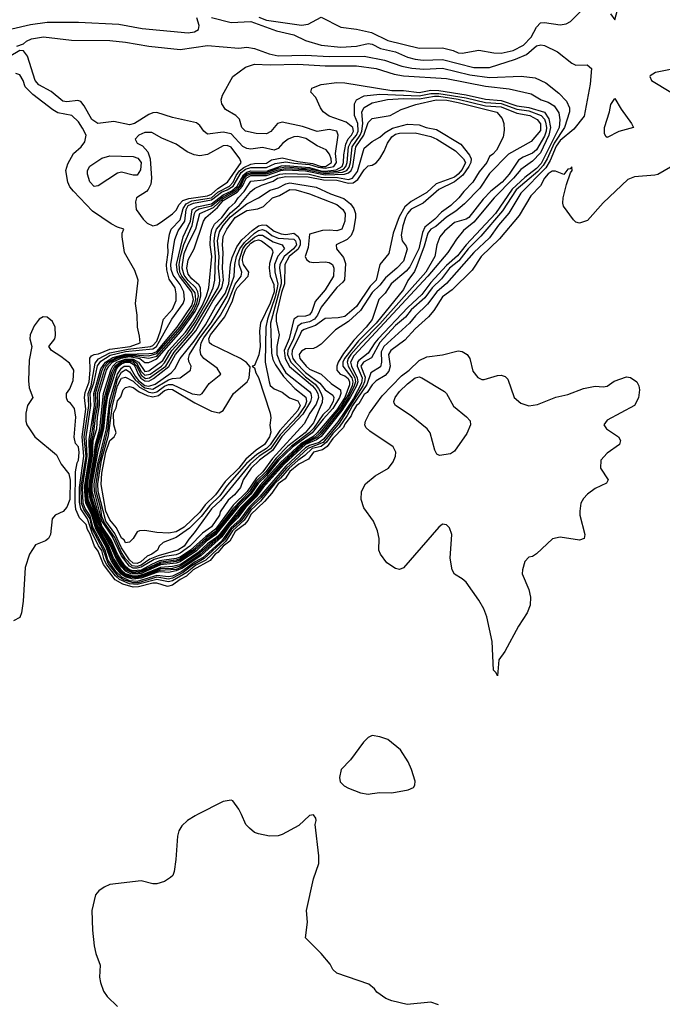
# Model space of a CAD drawing. Header units: inches. Extents: x 2143765 to 2212928, y 878963 to 1017374.
# Tile 189 of 256: x 2190270 to 2193552, y 949031 to 954060. Entities that reach past the tile are written whole.
import ezdxf

# ---------------------------------------------------------------- set-up
doc = ezdxf.new("R2010")
doc.units = ezdxf.units.IN
doc.header["$MEASUREMENT"] = 0
doc.layers.add('C1994', color=7, linetype='Continuous')
doc.layers.add('C1995', color=7, linetype='Continuous')

msp = doc.modelspace()

# ---------------------------------------------------------------- linework, layer by layer
at = {"layer": 'C1994', "color": 5, "elevation": 520}
for points in [[(2191177.6, 950000), (2191165.9, 949994.1), (2191126.8, 949970), (2191098, 949942), (2191083.1, 949916.9), (2191075.5, 949890), (2191068, 949770), (2191059.3, 949710), (2191051.5, 949688.5), (2191040.7, 949679.3), (2191010, 949658), (2190970, 949646.6), (2190950, 949646.6), (2190890, 949660.9), (2190730, 949643.6), (2190700.7, 949630), (2190674, 949610), (2190657.3, 949590), (2190639.1, 949510), (2190642, 949410), (2190650.8, 949330), (2190658.8, 949290), (2190680.7, 949230), (2190677.3, 949170), (2190682.5, 949142.5), (2190698.5, 949098.5), (2190717.3, 949070), (2190770, 949019.1)], [(2192408.9, 949028.9), (2192370, 949041.2), (2192249.5, 949029.5), (2192170, 949049.2), (2192140.9, 949060.9), (2192093.6, 949093.6), (2192082, 949110), (2192053.4, 949133.4), (2191890, 949189.3), (2191870, 949209.2), (2191855.3, 949235.3), (2191809.6, 949289.6), (2191729.2, 949370), (2191739.3, 949450), (2191735.1, 949510), (2191770, 949672), (2191798, 949750), (2191798, 949790), (2191779.3, 949950), (2191784, 949970), (2191782, 949982), (2191770, 949998), (2191750, 949995.3), (2191695.3, 949944.7), (2191610, 949898.4), (2191590, 949892), (2191546, 949890), (2191490, 949901.2), (2191470, 949909.2), (2191444, 949930), (2191425.2, 949950), (2191402.6, 950000)]]:
    msp.add_lwpolyline(points, dxfattribs=at)
at = {"layer": 'C1995', "color": 5}
for p, q in [((2190789.7, 952309.9, 240), (2190790, 952310.1, 240)), ((2190629.2, 951648.3, 260), (2190629.1, 951649, 260))]:
    msp.add_line(p, q, dxfattribs=at)
for points, elevation in [([(2191491.9, 954071.9), (2191530, 954057.3), (2191710, 954031.6), (2191743, 954037), (2191810, 954072.4), (2191910, 954021.1), (2191990, 954011), (2192066.4, 953993.6), (2192150, 953952.8), (2192310, 953914.6), (2192430, 953916.6), (2192483.2, 953903.2), (2192510, 953891.4), (2192530, 953889.1), (2192615.3, 953904.7), (2192691.3, 953891.3), (2192729.4, 953889.4), (2192790, 953902.5), (2192843.1, 953930), (2192883.2, 953970), (2192910, 954021), (2192930, 954043.1), (2192950, 954044.8), (2193030, 954034), (2193061.5, 954038.5), (2193083.5, 954050), (2193146, 954114)], 480), ([(2193288.4, 954090), (2193310, 954058.8), (2193323.5, 954110)], 480), ([(2190057.6, 954090), (2190090, 954034.7), (2190117.6, 954010), (2190146.2, 954006.2), (2190230, 954012.5), (2190324.6, 954035.4), (2190410, 954046.8), (2190570, 954048), (2190777.2, 954037.2), (2190894.7, 954014.7), (2191130, 953992.3), (2191162.6, 953997.4), (2191183.1, 954010), (2191187.2, 954030), (2191175.1, 954070)], 460), ([(2191248.9, 954071.1), (2191350, 954046.3), (2191450, 954050.6), (2191582.5, 954002.5), (2191670, 953982), (2191730, 953953), (2191809.4, 953929.4), (2191910, 953919.3), (2191990, 953925), (2192050, 953937.5), (2192070, 953935.1), (2192112.9, 953912.9), (2192190, 953895.2), (2192250, 953869.2), (2192290, 953857.7), (2192330, 953852.4), (2192430, 953856.3), (2192590, 953816), (2192670, 953816.1), (2192802.6, 953857.4), (2192857.9, 953882.1), (2192910, 953926.4), (2192931.9, 953931.9), (2192950, 953928), (2193016.5, 953896.5), (2193090, 953837.8), (2193110, 953828.1), (2193168.8, 953828.8), (2193190, 953810.7), (2193183.9, 953730), (2193152.5, 953567.5), (2193099.5, 953500.5), (2193030, 953442.3), (2193010, 953414.6), (2192979.5, 953340.5), (2192956.9, 953303.1), (2192830, 953174.6), (2192768.3, 953071.7), (2192716.3, 953010), (2192670, 952945.2), (2192590.3, 952870), (2192450, 952712.3), (2192400.6, 952670), (2192353.6, 952606.4), (2192292.3, 952547.7), (2192261.6, 952510), (2192130, 952390.9), (2192116.9, 952363.1), (2192117.9, 952310), (2192112.8, 952287.2), (2192064.2, 952255.8), (2192042.7, 952197.3), (2191970, 952088.6), (2191942.1, 952037.9), (2191900.9, 951979.1), (2191870, 951947), (2191837.8, 951902.2), (2191810, 951880.7), (2191764.6, 951870), (2191726.7, 951833.3), (2191690, 951808.8), (2191646.5, 951770), (2191602.4, 951717.6), (2191572, 951690), (2191499.6, 951600.4), (2191450, 951555), (2191417, 951503), (2191356.9, 951450), (2191323.1, 951396.9), (2191282.8, 951357.2), (2191220, 951300), (2191170, 951273.6), (2191123.4, 951236.6), (2191050, 951193.4), (2191030, 951188.3), (2190970, 951200.9), (2190870, 951174.5), (2190830, 951178.3), (2190780.3, 951200.3), (2190758.6, 951218.6), (2190715.5, 951275.5), (2190701.8, 951301.8), (2190690, 951348.5), (2190672.5, 951372.5), (2190639.7, 951439.7), (2190616.5, 951510), (2190582, 951562), (2190575.1, 951595.1), (2190575.3, 951670), (2190597.3, 951830), (2190589.4, 951930), (2190607.2, 952070), (2190601, 952130), (2190604.6, 952155.4), (2190625.4, 952210), (2190630.6, 952270.6), (2190628.4, 952331.6), (2190636.5, 952343.5), (2190649.9, 952350), (2190673.3, 952353.3), (2190730, 952377.6), (2190834.4, 952390), (2190884.6, 952410), (2190882.7, 952442.7), (2190871, 952490), (2190869.8, 952550), (2190862, 952610), (2190875, 952730), (2190858.5, 952778.5), (2190804.7, 952870), (2190794, 952950), (2190794, 952970), (2190802, 952990), (2190770, 952999.7), (2190737.3, 953017.3), (2190642.6, 953082.6), (2190544, 953184), (2190526.7, 953206.7), (2190516, 953230), (2190506.2, 953290), (2190515.8, 953324.2), (2190544.3, 953375.7), (2190584.5, 953410), (2190603.3, 953436.7), (2190609.6, 953470), (2190590, 953505.1), (2190570, 953537.7), (2190536.4, 953570), (2190464.4, 953584.4), (2190438.6, 953598.6), (2190337.4, 953677.4), (2190297.5, 953717.5), (2190287.7, 953750), (2190270, 953778.9), (2190250, 953785.3)], 460), ([(2190256.2, 953923.8), (2190290, 953936.9), (2190304.8, 953950), (2190330, 953962.7), (2190391.9, 953971.9), (2190535.3, 953955.3), (2190730, 953953.7), (2190810, 953945.1), (2190930, 953924.4), (2191090, 953907.9), (2191230, 953928.6), (2191390, 953914.7), (2191430, 953919.4), (2191470, 953912.1), (2191544.9, 953884.9), (2191590, 953876), (2191730, 953878.5), (2191851.5, 953871.5), (2192030, 953872.7), (2192133.9, 953853.9), (2192221.7, 953821.7), (2192272.1, 953812.1), (2192333.5, 953806.5), (2192430, 953812.4), (2192570, 953778.3), (2192670, 953763.8), (2192831.5, 953771.5), (2192902.3, 953762.3), (2192957.1, 953737.1), (2193024.3, 953684.3), (2193063.5, 953643.5), (2193078.2, 953610), (2193078.5, 953590), (2193051.9, 953510), (2192999.3, 953430), (2192964.7, 953350), (2192944.4, 953315.6), (2192916.1, 953283.9), (2192806.5, 953190), (2192736.8, 953083.2), (2192626, 952954), (2192561, 952890), (2192512.6, 952827.4), (2192465.6, 952790), (2192424.3, 952735.7), (2192376.2, 952690), (2192340, 952640), (2192270, 952577.1), (2192239.8, 952540.2), (2192190, 952498.7), (2192110, 952411.7), (2192067.7, 952332.3), (2192025.7, 952310), (2192012.8, 952290), (2192034.5, 952234.5), (2192031.7, 952210), (2192022.5, 952190), (2191901, 951999), (2191819.2, 951900.8), (2191741.3, 951870), (2191632.6, 951770), (2191502, 951618), (2191450, 951568.9), (2191400.4, 951499.6), (2191350, 951455.8), (2191316.5, 951403.5), (2191212.6, 951307.4), (2191150, 951270.7), (2191104.5, 951235.5), (2191050, 951206.7), (2191030, 951201.6), (2190970, 951212.6), (2190875.7, 951184.3), (2190850, 951183.2), (2190799.4, 951199.4), (2190775.1, 951215.1), (2190722.1, 951282.1), (2190698.2, 951350), (2190640.2, 951460.2), (2190629.8, 951510), (2190597.6, 951557.6), (2190586, 951590), (2190584.1, 951675.9), (2190608.9, 951830), (2190600, 951930), (2190622.3, 952090), (2190618.9, 952150), (2190635, 952190), (2190655, 952305), (2190673, 952327), (2190730, 952358.6), (2190823.2, 952376.8), (2190937.8, 952390), (2190950, 952395), (2190970, 952418.1), (2190989.4, 952470), (2191004.7, 952530), (2191050, 952581.3), (2191070, 952626), (2191070, 952659.3), (2191063.9, 952690), (2191034.1, 952734.1), (2191022.1, 952782.1), (2191019.2, 952810), (2191027.5, 952870), (2191026.8, 952910), (2191035.5, 952964.5), (2191044.1, 952990), (2191090, 953037.1), (2191104.3, 953095.7), (2191120.1, 953119.9), (2191150, 953134.1), (2191250, 953150.6), (2191281.4, 953178.6), (2191342.4, 953210), (2191360.4, 953230), (2191375.9, 953264.1), (2191392.8, 953287.2), (2191415.5, 953304.5), (2191450, 953321.4), (2191470, 953325.7), (2191530, 953326.2), (2191555.8, 953344.2), (2191610, 953354.1), (2191690, 953335.9), (2191765.8, 953325.8), (2191810, 953310.5), (2191831.1, 953310), (2191862.8, 953330), (2191861.3, 953350), (2191852.9, 953372.9), (2191835.2, 953395.2), (2191790, 953415.2), (2191732.2, 953452.2), (2191690, 953462.5), (2191670, 953461.6), (2191640.5, 953450), (2191614.8, 953430), (2191590, 953401.4), (2191570, 953394.2), (2191510, 953407.3), (2191450, 953399), (2191430, 953401.2), (2191410, 953411.7), (2191350, 953477.6), (2191310, 953484.6), (2191230, 953475.6), (2191211.2, 953490), (2191190, 953519.7), (2191173, 953533), (2191050, 953560.7), (2190970, 953586.1), (2190950, 953584.1), (2190930, 953575.6), (2190856, 953530), (2190830, 953522), (2190750, 953540.3), (2190669, 953529), (2190639.3, 953550), (2190599.8, 953619.8), (2190581.9, 953641.9), (2190567, 953647), (2190510, 953639.8), (2190490, 953643.4), (2190430, 953693.7), (2190366.9, 953726.9), (2190349.2, 953750), (2190310, 953872.7), (2190290, 953900.4), (2190270, 953901.7), (2190216.9, 953870)], 440), ([(2193594.2, 953805.8), (2193518, 953790), (2193490, 953772.7), (2193487.7, 953770), (2193496.3, 953750), (2193595.5, 953690)], 480), ([(2191321, 951469.2), (2191290, 951430.2), (2191270, 951411.9), (2191230, 951383.5), (2191181.6, 951338.4), (2191090, 951275.9), (2191050, 951266.2), (2190990, 951262), (2190910, 951229.4), (2190870, 951217.3), (2190850, 951217.5), (2190810.5, 951230), (2190787.8, 951250), (2190748.9, 951308.9), (2190725.8, 951370), (2190668.8, 951468.8), (2190651.5, 951531.5), (2190620.3, 951610), (2190617, 951690), (2190641.2, 951830), (2190645.8, 951910), (2190663.2, 951970), (2190666.9, 952030), (2190677.7, 952090), (2190677, 952150), (2190713.9, 952270), (2190724.5, 952290), (2190744, 952310), (2190788.6, 952331.4), (2190830, 952338.9), (2190883.5, 952330), (2190910, 952308.6), (2190930, 952308.5), (2190970, 952328.4), (2191093.2, 952466.8), (2191165.5, 952570), (2191184.9, 952610), (2191195.6, 952650), (2191193.2, 952690), (2191185.8, 952705.8), (2191150, 952736.2), (2191130, 952760.6), (2191123.9, 952790), (2191130, 952832.5), (2191161.7, 952890), (2191209.1, 953030.9), (2191220.6, 953050), (2191280, 953100), (2191310, 953136.1), (2191381.4, 953178.6), (2191407.4, 953210), (2191426.3, 953250), (2191450, 953263.5), (2191530, 953264.5), (2191603.7, 953290), (2191630, 953293.1), (2191730, 953287.7), (2191830, 953268.2), (2191928.8, 953271.2), (2191950, 953276.8), (2191962.4, 953290), (2191970.8, 953310), (2191987.1, 953410), (2192027.3, 953470), (2192050, 953534.2), (2192070, 953555.6), (2192162.9, 953570), (2192219, 953601), (2192293.5, 953626.5), (2192398, 953650), (2192451.9, 953648.1), (2192510, 953637.6), (2192707.6, 953587.6), (2192734.5, 953554.5), (2192742.2, 953530), (2192744.8, 953495.2), (2192740.1, 953459.9), (2192706, 953394), (2192687.1, 953372.9), (2192670, 953361.5), (2192655.5, 953330), (2192617.2, 953282.8), (2192584.9, 953230), (2192537.7, 953182.3), (2192512.8, 953150), (2192472.9, 953110), (2192423.7, 953076.3), (2192390, 953040.7), (2192339.9, 953000.1), (2192327.2, 952972.8), (2192309, 952890), (2192262.8, 952797.2), (2192244.5, 952775.5), (2192168.1, 952710), (2192137.2, 952662.8), (2192103.7, 952630), (2192070, 952528.6), (2192039.8, 952490), (2191976.4, 952423.6), (2191924.5, 952355.5), (2191896.8, 952310), (2191889.7, 952290), (2191889.4, 952269.4), (2191906.1, 952250), (2191930, 952240.5), (2191947.1, 952227.1), (2191954.7, 952210), (2191954.5, 952194.5), (2191931, 952130), (2191890, 952066.7), (2191790, 951949), (2191766.6, 951930), (2191705.8, 951894.2), (2191602, 951798), (2191498.2, 951681.8), (2191461.2, 951630), (2191401.1, 951570), (2191333.7, 951485.2)], 320), ([(2191805.7, 953285.8), (2191830, 953280.5), (2191894, 953286), (2191923.4, 953296.6), (2191936.1, 953310), (2191942.3, 953330), (2191950, 953410.9), (2191962.9, 953437.1), (2191990.5, 953470), (2191998.2, 953490), (2191996.8, 953530), (2191980.1, 953570), (2191980.4, 953630), (2191991.1, 953650), (2192029.1, 953670.9), (2192110, 953680), (2192310, 953671.7), (2192370, 953683.2), (2192410, 953683.6), (2192550, 953660.6), (2192650, 953636.6), (2192730, 953632), (2192810, 953602.2), (2192870, 953593.7), (2192934.3, 953570), (2192950, 953552), (2192955.9, 953535.9), (2192961.2, 953510), (2192959.3, 953490), (2192950, 953464.8), (2192910, 953394.5), (2192890, 953378.1), (2192841.9, 953358.1), (2192817.7, 953342.3), (2192770.1, 953270), (2192734, 953230), (2192676.5, 953183.5), (2192637.3, 953142.7), (2192564, 953050), (2192550, 953041.4), (2192490, 953023.2), (2192439.7, 952980.3), (2192415.4, 952950), (2192401.3, 952910), (2192390.5, 952850), (2192343.8, 952770), (2192110, 952506.5), (2192013.9, 952410), (2191961.1, 952350), (2191948.1, 952330), (2191942.3, 952310), (2191947.7, 952290), (2191981.4, 952230), (2191984.6, 952210), (2191979, 952190), (2191950, 952130), (2191910.7, 952069.3), (2191810, 951945), (2191790, 951925.7), (2191719.7, 951890), (2191612.3, 951790), (2191507.4, 951672.6), (2191473.6, 951626.4), (2191423, 951577), (2191388.2, 951530), (2191331, 951470), (2191297.8, 951422.2), (2191191.2, 951328.8), (2191096, 951264), (2191070, 951252.5), (2190986.4, 951246.4), (2190870, 951207.2)], 360), ([(2190651, 951835.7), (2190656.4, 951890), (2190680.1, 951970), (2190698.1, 952150), (2190735.9, 952270), (2190746, 952290), (2190766.6, 952310), (2190810, 952326.5), (2190850, 952325.8), (2190876.1, 952310), (2190910, 952262.2), (2190930, 952265.6), (2191000.3, 952319.7), (2191032.4, 952370), (2191116.3, 952463.7), (2191157.7, 952522.3), (2191201.2, 952598.8), (2191224.9, 952650), (2191236.3, 952690), (2191251.7, 952850), (2191243.5, 952910), (2191243.8, 952950), (2191252.2, 952987.8), (2191265, 953015), (2191301.7, 953050), (2191340.3, 953099.7), (2191370, 953126.3), (2191385.2, 953150), (2191417.1, 953182.9), (2191450, 953235.8), (2191517.4, 953242.6), (2191598.1, 953270), (2191630, 953274.5), (2191749.2, 953270.8), (2191810, 953254.9), (2191893.6, 953253.6), (2191950, 953243.6), (2191970.1, 953249.9), (2191995.1, 953284.9), (2192030, 953403.3), (2192070, 953438.2), (2192110, 953460.6), (2192136, 953484), (2192173.6, 953506.4), (2192250, 953526), (2192310, 953523.2), (2192345.4, 953510), (2192399.3, 953499.3), (2192523.3, 953423.3), (2192567.7, 953367.7), (2192575.4, 953350), (2192573.7, 953330), (2192564.4, 953310), (2192533.6, 953266.4), (2192490, 953231.3), (2192410, 953191.7), (2192330, 953122.6), (2192270, 953091.7), (2192250, 953069.2), (2192240.1, 953050), (2192226.1, 953006.1), (2192218.5, 952958.5), (2192223.7, 952930), (2192243.2, 952903.2), (2192248.4, 952888.4), (2192230, 952826), (2192196.9, 952790), (2192138.8, 952741.2), (2192110, 952703.6), (2192070, 952666.8), (2192010, 952574.5), (2191950, 952517.5), (2191883.7, 952476.3), (2191810, 952403.2), (2191790, 952389), (2191770, 952380.4), (2191730, 952378.3), (2191710, 952366.6), (2191698.1, 952350), (2191700.7, 952330), (2191732.4, 952290), (2191750, 952275.5), (2191810, 952250.1), (2191861.7, 952201.7), (2191908.8, 952170), (2191910.3, 952150), (2191903, 952130), (2191870, 952073.3), (2191819.7, 952020.3), (2191764.1, 951950), (2191663.5, 951876.5), (2191592.1, 951807.9), (2191530, 951731.6), (2191488.6, 951691.4), (2191450, 951635.7), (2191386.9, 951573.1), (2191270, 951428), (2191224.3, 951395.7), (2191172.4, 951347.6), (2191090, 951291.1), (2191070, 951284.4), (2190990, 951276), (2190890, 951231.7), (2190870, 951227.1), (2190837.3, 951230), (2190810, 951242.9), (2190790, 951264.7), (2190764.5, 951304.5), (2190734.4, 951374.4), (2190677.6, 951470), (2190661.3, 951518.9)], 280), ([(2190629.1, 951649), (2190629.6, 951690), (2190663.1, 951890), (2190687.6, 951970), (2190704.9, 952135.1), (2190741, 952259), (2190755.6, 952290), (2190790, 952315.5), (2190830, 952322.8), (2190850, 952318.6), (2190866.8, 952306.8), (2190890, 952263.8), (2190910, 952243.8), (2190935.8, 952250), (2190993.5, 952290), (2191010, 952306.4), (2191047.8, 952370), (2191125.2, 952454.8), (2191165.9, 952514.1), (2191230, 952625.8), (2191258.4, 952690), (2191266.8, 952730), (2191270.7, 952850), (2191262.5, 952930), (2191268.2, 952970), (2191275.7, 952990), (2191346.1, 953073.9), (2191390.6, 953110), (2191450, 953182.5), (2191470, 953197.8), (2191504.6, 953215.4), (2191564.4, 953235.6), (2191586.8, 953250), (2191630, 953258.6), (2191742.7, 953257.3), (2191821.9, 953241.9), (2191890, 953240.3), (2191950, 953224.5), (2191972.7, 953227.3), (2191996.9, 953243.1), (2192030, 953293.3), (2192050, 953312.6), (2192070, 953317.3), (2192090, 953329), (2192110, 953351.6), (2192131.6, 953388.4), (2192147.8, 953430), (2192170, 953462.1), (2192190, 953474.9), (2192210, 953479.6), (2192290, 953482), (2192370, 953463.2), (2192401, 953450), (2192495.5, 953390), (2192537.1, 953350), (2192546.3, 953330), (2192530, 953295.1), (2192510, 953270), (2192490, 953255.8), (2192397.8, 953222.2), (2192350, 953177.5), (2192269.1, 953130.9), (2192236.4, 953103.6), (2192207.9, 953052.1), (2192177.2, 952970), (2192154.6, 952865.4), (2192110, 952809.6), (2192090.3, 952730), (2192060.7, 952699.3), (2191990, 952594.9), (2191930, 952544.3), (2191896.9, 952536.9), (2191830, 952534.5), (2191781.7, 952498.3), (2191722.8, 952477.2), (2191710, 952469), (2191703.5, 952456.5), (2191662.4, 952370), (2191659.9, 952350), (2191665.8, 952330), (2191679, 952310), (2191730, 952258), (2191802.6, 952202.6), (2191830, 952168.8), (2191870, 952142.2), (2191874.3, 952130), (2191871.2, 952110), (2191850, 952072.9), (2191818.2, 952041.8), (2191770, 951971.8), (2191748.3, 951950), (2191657.6, 951882.4), (2191586.2, 951813.8), (2191530, 951742.1), (2191483.2, 951696.8), (2191450, 951645.6), (2191381.9, 951578.1), (2191270, 951436.9), (2191219.7, 951400.3), (2191165, 951350), (2191090, 951298.8), (2191070, 951292.1), (2190990, 951282.7), (2190910, 951245.7), (2190870, 951232.3), (2190850, 951232.5), (2190810, 951249.2), (2190790, 951274.4), (2190761.5, 951321.5), (2190723.8, 951403.8), (2190682.2, 951470), (2190636.7, 951610), (2190629.2, 951648.3)], 260), ([(2193593.8, 953306.2), (2193530, 953269.7), (2193514.7, 953265.3), (2193410, 953256.4), (2193376.7, 953243.3), (2193250, 953125.1), (2193170, 953034.7), (2193130, 953021.3), (2193110, 953025.6), (2193097.8, 953037.8), (2193047.6, 953107.6), (2193043.5, 953123.5), (2193045.3, 953150), (2193062.2, 953217.8), (2193082.5, 953277.5), (2193091.9, 953290), (2193090, 953308.7), (2193082, 953298), (2193070, 953295.8), (2193050, 953269.3), (2193006.6, 953286.6), (2192990, 953287), (2192970, 953272.5), (2192950.5, 953250), (2192929.5, 953210.5), (2192879.9, 953160.1), (2192821, 953059), (2192720, 952940), (2192627.2, 952850), (2192580.3, 952779.7), (2192479.7, 952680.3), (2192430, 952643.6), (2192385.6, 952574.4), (2192358, 952542), (2192290, 952480.7), (2192236.7, 952423.3), (2192166.4, 952370), (2192154.1, 952350), (2192162.4, 952290), (2192155, 952265), (2192136.7, 952243.3), (2192090, 952214.9), (2192070, 952195.6), (2192044.3, 952155.7), (2192030, 952145.6), (2192002.3, 952097.7), (2191990, 952088.7), (2191970, 952055.8), (2191963.8, 952036.2), (2191930, 951994.5), (2191923.1, 951976.9), (2191870, 951920), (2191840.8, 951879.2), (2191816.3, 951863.7), (2191770, 951850.6), (2191744.7, 951815.3), (2191696.1, 951790), (2191650, 951752.3), (2191625.3, 951714.7), (2191590, 951689.3), (2191558.2, 951641.8), (2191520.7, 951599.3), (2191450, 951533.2), (2191436.3, 951503.7), (2191418.1, 951481.9), (2191370, 951445), (2191343.1, 951396.9), (2191309.6, 951370), (2191282, 951338), (2191267.8, 951330), (2191242.3, 951297.7), (2191156, 951250), (2191121.9, 951218.1), (2191090, 951200.9), (2191050, 951171.1), (2191025.6, 951165.6), (2190970, 951181.4), (2190950, 951181.4), (2190877.5, 951162.5), (2190850, 951160.7), (2190796.5, 951176.5), (2190758.3, 951198.3), (2190697.4, 951277.4), (2190670, 951345.8), (2190651.3, 951371.3), (2190630, 951432.3), (2190616.4, 951456.4), (2190610, 951482.3), (2190574.8, 951514.8), (2190557.5, 951557.5), (2190553.8, 951593.8), (2190554.6, 951750), (2190563.2, 951796.8), (2190570, 951810.4), (2190573.3, 951850), (2190570, 951878.5), (2190555.4, 951895.4), (2190547.6, 951927.6), (2190556.8, 952030), (2190550, 952073.2), (2190530, 952101.2), (2190515.3, 952110), (2190509, 952129), (2190509.6, 952150), (2190526.3, 952173.7), (2190542.8, 952217.2), (2190545.8, 952270), (2190525.1, 952305.1), (2190480.1, 952340.1), (2190431.6, 952370), (2190419.4, 952390), (2190449.1, 952430), (2190453.1, 952446.9), (2190450.4, 952490), (2190438.2, 952518.2), (2190410, 952540.9), (2190390, 952542.1), (2190369, 952531), (2190343.6, 952496.4), (2190323.3, 952450), (2190322.6, 952430), (2190331.6, 952390), (2190318.5, 952321.5), (2190314.7, 952214.7), (2190318.7, 952178.7), (2190337.3, 952130), (2190310.4, 952089.6), (2190300.5, 952050), (2190300.7, 952010), (2190307.3, 951990), (2190348, 951930), (2190458, 951838), (2190482.4, 951790), (2190520.2, 951740.2), (2190527.6, 951707.6), (2190526.8, 951610), (2190510.1, 951570), (2190492.4, 951547.6), (2190451.6, 951528.4), (2190436.5, 951510), (2190428, 951430), (2190417.3, 951410), (2190402, 951398), (2190350, 951377), (2190319.5, 951330), (2190298, 951262), (2190287.6, 951090), (2190278.4, 951030), (2190270, 951006), (2190238, 950990)], 480), ([(2190870, 951207.2), (2190830, 951211.7), (2190803.2, 951223.2), (2190781.8, 951241.8), (2190748.3, 951288.3), (2190715.2, 951370), (2190662.4, 951462.4), (2190642.8, 951530), (2190613.5, 951593.5), (2190606.4, 951670), (2190631.9, 951830), (2190631.5, 951910), (2190643.3, 951970), (2190648.2, 952030), (2190661.2, 952090), (2190657.2, 952150), (2190691.9, 952270), (2190701.3, 952290), (2190719.9, 952310), (2190764.8, 952335.2), (2190810, 952346.5), (2190848.9, 952348.9), (2190930, 952343.4), (2190970, 952354.2), (2191088.5, 952490), (2191150, 952577.9), (2191164.8, 952610), (2191168.8, 952630), (2191165.5, 952665.5), (2191098.9, 952750), (2191088.1, 952770), (2191084.2, 952810), (2191090.5, 952850), (2191108.2, 952911.8), (2191151.3, 953008.8), (2191162.3, 953070), (2191170, 953084.3), (2191186.5, 953093.5), (2191250, 953109.4), (2191306.1, 953153.9), (2191370, 953188.7), (2191390.2, 953210), (2191417.8, 953262.2), (2191430, 953272.6), (2191450, 953279.9), (2191530, 953279.6), (2191590, 953301.2), (2191630, 953307.5), (2191750, 953297.9), (2191805.7, 953285.8)], 360), ([(2190790, 952310.1), (2190830, 952316.8), (2190850, 952311.4), (2190868.1, 952290), (2190890, 952244.6), (2190912.6, 952227.4), (2190932.5, 952230), (2191015.7, 952290), (2191058.5, 952361.5), (2191152.9, 952470), (2191283.3, 952690), (2191290.6, 952710), (2191291.5, 952730), (2191286.1, 952790), (2191289.2, 952850), (2191280.9, 952930), (2191290, 952976.9), (2191310, 953008.5), (2191347.3, 953052.7), (2191430, 953118.7), (2191490, 953149.2), (2191550, 953189.4), (2191590, 953200.9), (2191630, 953222), (2191650, 953225.9), (2191784.6, 953204.6), (2191857.6, 953170), (2191926, 953146), (2191959.2, 953119.2), (2191976.3, 953096.3), (2191985.1, 953070), (2191985.5, 953050), (2191974.2, 952985.8), (2191962.7, 952957.3), (2191942.9, 952937.1), (2191886.5, 952910), (2191887.3, 952890), (2191924.4, 952844.4), (2191934.4, 952814.4), (2191928.4, 952731.6), (2191921.2, 952718.8), (2191890, 952692.8), (2191810, 952590.9), (2191791.1, 952550), (2191775.6, 952530), (2191750, 952516.6), (2191710, 952508.8), (2191690, 952495.1), (2191668.6, 952430), (2191639.4, 952370), (2191638.7, 952350), (2191655, 952310), (2191730, 952236), (2191778.4, 952198.4), (2191796.8, 952176.8), (2191809.8, 952150), (2191816.1, 952130), (2191815.5, 952104.5), (2191770, 952000.7), (2191728.1, 951950), (2191639.1, 951880.9), (2191579.5, 951820.5), (2191526.5, 951750), (2191477.3, 951702.7), (2191443.6, 951650), (2191358.2, 951561.8), (2191270, 951446.2), (2191225.5, 951414.5), (2191154.5, 951350), (2191090, 951306.4), (2191070, 951299.7), (2190990, 951289.5), (2190890, 951242.7), (2190850, 951238.3), (2190830, 951244.2), (2190810, 951258), (2190790, 951285), (2190765.6, 951325.6), (2190735, 951395), (2190686.8, 951470), (2190642.7, 951610), (2190634.3, 951650), (2190634.8, 951690), (2190669.8, 951890), (2190694.2, 951970), (2190702.9, 952070), (2190714.9, 952145.1), (2190747.1, 952252.9), (2190759.4, 952280.6), (2190767.3, 952292.7), (2190789.7, 952309.9)], 240), ([(2190647.2, 951811.9), (2190650.5, 951830.5), (2190651, 951835.7)], 280), ([(2190650.3, 951552), (2190630, 951613.2), (2190624.7, 951650), (2190625.4, 951690), (2190647.2, 951811.9)], 280), ([(2190661.3, 951518.9), (2190650.3, 951552)], 280), ([(2191333.7, 951485.2), (2191321, 951469.2)], 320), ([(2191402.6, 950000), (2191390, 950028), (2191358, 950070), (2191350, 950074), (2191310, 950066), (2191177.6, 950000)], 520)]:
    msp.add_lwpolyline(points, dxfattribs=dict(at, elevation=elevation))
for points, elevation in [([(2191830, 953823.4), (2191990, 953824.4), (2192090, 953810.3), (2192182.2, 953782.2), (2192230, 953772.6), (2192450, 953759.2), (2192650, 953719.6), (2192770, 953707.4), (2192881.7, 953681.7), (2192934.1, 953650), (2192970, 953638.9), (2193000.3, 953620.3), (2193023.8, 953583.8), (2193028.4, 953548.4), (2193024.7, 953510), (2192934.2, 953325.8), (2192910, 953299.9), (2192850, 953254), (2192786, 953194), (2192699.4, 953070), (2192550, 952910), (2192506.3, 952853.7), (2192450, 952804.6), (2192370, 952716.7), (2192323.5, 952656.5), (2192251.9, 952590), (2192100.5, 952430), (2192083.1, 952410), (2192050, 952356.3), (2192001.4, 952318.6), (2191995.1, 952310), (2191993, 952290), (2192019.9, 952230), (2192016.4, 952203.6), (2191974.3, 952125.7), (2191927.2, 952052.8), (2191894.4, 952005.6), (2191822.1, 951917.9), (2191799.4, 951900.6), (2191750, 951885.4), (2191730, 951872.9), (2191630, 951778.7), (2191496.3, 951623.7), (2191441.4, 951570), (2191394.8, 951505.2), (2191350, 951466.4), (2191301.6, 951398.4), (2191206.5, 951313.5), (2191166.1, 951290), (2191098.9, 951241.1), (2191050, 951218), (2191030, 951213.7), (2190970, 951220.7), (2190910, 951201.7), (2190870, 951191), (2190830, 951194.5), (2190791.8, 951211.8), (2190760.9, 951240.9), (2190720.8, 951300.8), (2190706.9, 951350), (2190645.1, 951465.1), (2190630, 951525.6), (2190604, 951564), (2190594.3, 951590), (2190591.3, 951670), (2190615.2, 951830), (2190610.2, 951929.8), (2190634, 952090), (2190630.7, 952150), (2190650.1, 952210), (2190667.7, 952292.3), (2190683.9, 952316.1), (2190732.8, 952347.2), (2190810, 952365.4), (2190950, 952379.5), (2190969.2, 952390), (2191046.5, 952530), (2191105.3, 952610), (2191111, 952630), (2191108.6, 952670), (2191090, 952706.8), (2191054.4, 952754.4), (2191044.2, 952784.2), (2191041.3, 952810), (2191062.5, 952937.5), (2191079.3, 952980.7), (2191114, 953030), (2191119.6, 953090), (2191130.8, 953110), (2191157, 953123), (2191250, 953140.4), (2191301.3, 953178.7), (2191330, 953190), (2191360.6, 953210), (2191400.5, 953279.5), (2191423.8, 953296.2), (2191450, 953305.2), (2191530, 953305.5), (2191574.8, 953325.2), (2191630, 953334.5), (2191670, 953326.2), (2191750, 953319.4), (2191794, 953306), (2191830, 953301.6), (2191874, 953310), (2191887.3, 953330), (2191883.8, 953376.2), (2191896.8, 953470), (2191890, 953490.4), (2191850, 953498.5), (2191790, 953489.1), (2191714.2, 953514.2), (2191610, 953536.1), (2191587.4, 953530), (2191551.9, 953488.1), (2191530, 953477.3), (2191478.1, 953478.1), (2191423.5, 953490), (2191404.9, 953510), (2191392, 953552), (2191374.8, 953570), (2191321.6, 953601.6), (2191302.6, 953630), (2191299.5, 953650), (2191305.5, 953674.5), (2191359, 953770), (2191422.9, 953817.1), (2191470, 953832.5), (2191550, 953829.4), (2191690, 953832.6)], 420), ([(2192310, 953687.4), (2192370, 953699.1), (2192410, 953698.5), (2192550, 953676.7), (2192650, 953653.7), (2192730, 953647.5), (2192810, 953620.3), (2192870, 953611.3), (2192950, 953586.8), (2192972.9, 953552.9), (2192980.8, 953510), (2192972.3, 953470), (2192930, 953380), (2192890, 953336.7), (2192830, 953294.4), (2192792.9, 953250), (2192694.2, 953150), (2192590, 953025.8), (2192536.9, 952983.1), (2192500.8, 952939.2), (2192457, 952870), (2192355.1, 952750), (2191976.5, 952343.5), (2191960.4, 952310), (2191964.2, 952290), (2191994.4, 952230), (2191996.3, 952210), (2191989.5, 952190), (2191958.7, 952130), (2191916, 952064), (2191810, 951931), (2191786.4, 951913.6), (2191729.6, 951890.4), (2191621.4, 951790), (2191514, 951670), (2191477.8, 951622.2), (2191424.2, 951570), (2191384.5, 951515.5), (2191338.1, 951470), (2191301.9, 951418.1), (2191196.1, 951323.9), (2191100.9, 951259.1), (2191070, 951244.2), (2191030, 951236), (2190990, 951238.9), (2190970, 951235.7), (2190890, 951206.7), (2190850, 951202), (2190812.9, 951212.9), (2190787.9, 951227.9), (2190760.9, 951260.9), (2190736.9, 951296.9), (2190710, 951369.6), (2190659, 951459), (2190638.1, 951530), (2190608.5, 951590), (2190601.3, 951670), (2190626.6, 951830), (2190624.7, 951915.3), (2190652.4, 952090), (2190648, 952150), (2190684, 952276), (2190708.7, 952311.3), (2190745.2, 952334.8), (2190808.4, 952351.6), (2190930, 952354.7), (2190950, 952357), (2190970, 952365.7), (2191074.1, 952490), (2191150, 952599.7), (2191156.9, 952630), (2191150, 952668), (2191085.8, 952750), (2191075.9, 952770), (2191070.5, 952810), (2191104.7, 952950), (2191142.6, 953030), (2191150.7, 953090), (2191175.6, 953104.4), (2191250, 953120), (2191310, 953164.9), (2191353.9, 953186.1), (2191381.6, 953210), (2191412.3, 953267.7), (2191430, 953280.7), (2191450, 953287.4), (2191530, 953286.8), (2191606.6, 953313.4), (2191630, 953315.5), (2191750, 953304.1), (2191808.1, 953288.1), (2191830, 953286.5), (2191886.7, 953293.3), (2191917.2, 953310), (2191924.5, 953330), (2191925.6, 953370), (2191935.3, 953424.7), (2191948.3, 953451.7), (2191965.1, 953470), (2191975.4, 953490), (2191972.3, 953510), (2191936.9, 953536.9), (2191850, 953567.4), (2191820.8, 953590), (2191806.9, 953610), (2191783, 953663), (2191757.3, 953690), (2191762.3, 953710), (2191810, 953728.4), (2191890, 953739.1), (2191930, 953737.7), (2192170, 953698.7), (2192230, 953697.7)], 380), ([(2190870, 951212.4), (2190835.5, 951215.5), (2190806.7, 951226.7), (2190781.5, 951250), (2190745, 951305), (2190720.5, 951370), (2190665.6, 951465.6), (2190647.5, 951530), (2190618, 951598), (2190611.8, 951650), (2190612.8, 951690), (2190636.5, 951830), (2190638.7, 951910), (2190649.5, 951950), (2190657.4, 952030), (2190669.9, 952090), (2190666.7, 952150), (2190702.7, 952270), (2190712.5, 952290), (2190732.1, 952310), (2190769.7, 952330.3), (2190810, 952341.6), (2190850, 952343.3), (2190930, 952331), (2190970, 952341.7), (2191090, 952477.1), (2191155.6, 952570), (2191175.1, 952610), (2191182.6, 952650), (2191179.9, 952670), (2191169, 952690), (2191130, 952728.5), (2191110, 952755.6), (2191099.8, 952790), (2191100.7, 952810), (2191110, 952865), (2191130, 952915.5), (2191168.8, 952991.2), (2191190.3, 953069.7), (2191259.3, 953100.7), (2191310, 953147.2), (2191375.9, 953184.1), (2191398.8, 953210), (2191417, 953250), (2191430, 953263.5), (2191450, 953272.4), (2191530, 953272.4), (2191590, 953293.8), (2191630, 953300.3), (2191730, 953294.3), (2191830, 953274.6), (2191918.4, 953281.6), (2191941.3, 953290), (2191953, 953307), (2191959.1, 953330), (2191968.8, 953410), (2192009.8, 953470), (2192016.8, 953490), (2192023.3, 953530), (2192018.3, 953590), (2192030, 953610.6), (2192070, 953635.8), (2192148.4, 953651.6), (2192230, 953657.5), (2192310, 953655), (2192389.1, 953670), (2192411.2, 953668.8), (2192510, 953654.3), (2192650, 953620), (2192730, 953614.3), (2192810, 953582.3), (2192875.8, 953570), (2192913.5, 953550), (2192930, 953527.1), (2192930, 953494.6), (2192882.9, 953437.1), (2192767.1, 953372.9), (2192670, 953274.8), (2192620.1, 953199.9), (2192541.5, 953118.5), (2192498.2, 953081.8), (2192449.2, 953050.8), (2192395.7, 953004.3), (2192370, 952989.7), (2192353.8, 952970), (2192336.1, 952903.9), (2192297.9, 952802.1), (2192285.8, 952774.2), (2192253, 952727), (2192230, 952682.2), (2192090, 952510), (2192000, 952420), (2191928.8, 952330), (2191920.8, 952310), (2191921.1, 952290), (2191967.1, 952230), (2191972, 952210), (2191967.9, 952190), (2191950, 952146.8), (2191910, 952081.8), (2191802.6, 951950), (2191781.5, 951930), (2191710.3, 951890), (2191606.6, 951793.4), (2191502.9, 951677.1), (2191469.1, 951630), (2191409.1, 951570), (2191379.3, 951530), (2191330, 951477), (2191293.8, 951426.2), (2191190, 951336.5), (2191090, 951268.2), (2191050, 951257.3), (2190990, 951254.7), (2190910, 951224.2)], 340), ([(2193270, 953458.4), (2193263.3, 953463.3), (2193257.7, 953477.7), (2193256.6, 953510), (2193282.9, 953590), (2193290, 953626), (2193310, 953657.3), (2193342.4, 953602.4), (2193395.6, 953530), (2193404.9, 953510), (2193330.9, 953489.1)], 460), ([(2190944.4, 953484.4), (2190910, 953483.1), (2190879.3, 953470), (2190859.1, 953450), (2190870.5, 953430), (2190896.4, 953416.4), (2190924.1, 953384.1), (2190936.4, 953350), (2190943.9, 953250), (2190940.2, 953219.8), (2190926.8, 953193.2), (2190917.9, 953182.1), (2190867.2, 953150), (2190861.3, 953130), (2190865.7, 953090), (2190900.5, 953040.5), (2190920.5, 953020.5), (2190950, 953007.7), (2190970, 953012.4), (2190990, 953024.2), (2191050, 953067.4), (2191070, 953087.3), (2191084.4, 953115.6), (2191104, 953136), (2191133.5, 953146.5), (2191230, 953160.2), (2191250, 953168.6), (2191282, 953198), (2191330.6, 953230), (2191401.9, 953330), (2191395, 953350), (2191350, 953409.5), (2191330, 953416.6), (2191310, 953415.3), (2191230, 953371.1), (2191190, 953365.1), (2191161.5, 953370), (2191125, 953385), (2191070, 953424.9), (2190995.4, 953455.4)], 460), ([(2190870, 953266.2), (2190850, 953266.3), (2190790, 953280.9), (2190770, 953276.2), (2190670, 953211), (2190650, 953207.1), (2190628.6, 953231.4), (2190616.8, 953270), (2190617, 953290), (2190627.5, 953312.5), (2190690, 953353.3), (2190730, 953364.1), (2190850, 953361.7), (2190872.9, 953352.9), (2190889.7, 953330), (2190887.4, 953292.6)], 440), ([(2191890, 952980.6), (2191850, 952985), (2191816.9, 952983.1), (2191750, 952964.4), (2191743.6, 952896.4), (2191728.1, 952850), (2191735.1, 952835.1), (2191750, 952823.5), (2191770, 952820.2), (2191830, 952823.6), (2191850, 952820.1), (2191867.7, 952810), (2191874.9, 952790), (2191873.3, 952750), (2191830, 952680.7), (2191779.8, 952620.2), (2191762, 952570), (2191750, 952552), (2191730, 952546.2), (2191690, 952544.7), (2191670, 952530), (2191647.2, 952430), (2191620.2, 952370), (2191626, 952330), (2191648.5, 952288.5), (2191766, 952190), (2191783, 952170), (2191792.8, 952150), (2191795.6, 952130), (2191783.5, 952096.5), (2191751.6, 952050), (2191723.5, 951996.5), (2191561.6, 951818.4), (2191512.4, 951750), (2191479.3, 951720.7), (2191432.3, 951650), (2191360.4, 951579.6), (2191270, 951457.3), (2191220.1, 951419.9), (2191142.8, 951350), (2191090, 951314.8), (2191070, 951307.4), (2190984.8, 951295.2), (2190942.4, 951277.6), (2190890, 951248.2), (2190850, 951244.2), (2190830, 951250.5), (2190810, 951267.2), (2190790, 951296.1), (2190769.6, 951329.6), (2190739.1, 951399.1), (2190690, 951473.4), (2190640, 951650), (2190640.1, 951690), (2190670, 951856.9), (2190700.5, 951970), (2190709.2, 952070), (2190720.8, 952139.2), (2190764.9, 952275.1), (2190774.6, 952290), (2190790, 952301.8), (2190810, 952310.2), (2190833.1, 952310), (2190850, 952300.6), (2190858.6, 952290), (2190875.1, 952250), (2190889.4, 952229.4), (2190910, 952214.6), (2190930, 952214.2), (2190953.5, 952226.5), (2191031.6, 952288.4), (2191066.4, 952350), (2191169.2, 952470), (2191257, 952623), (2191302.3, 952690), (2191310.6, 952730), (2191305.6, 952790), (2191310.1, 952870.1), (2191305.2, 952910), (2191310, 952952.9), (2191327.8, 952990), (2191370.5, 953050), (2191430, 953084.7), (2191485.6, 953094.4), (2191514.8, 953105.2), (2191560.6, 953150), (2191597.6, 953162.4), (2191650, 953192.1), (2191680.2, 953190), (2191750.6, 953170.6), (2191890, 953116.1), (2191921, 953090), (2191932.2, 953070), (2191930.9, 953030), (2191915.4, 952990)], 220), ([(2191630, 952963.2), (2191670, 952968.7), (2191692, 952952), (2191702.1, 952930), (2191703.3, 952910), (2191691.5, 952888.5), (2191646.4, 952850), (2191624.8, 952810), (2191621.9, 952710), (2191606.6, 952666.6), (2191580.8, 952550), (2191580.2, 952520.2), (2191595.5, 952450), (2191582.6, 952390), (2191582.6, 952350), (2191601.8, 952301.8), (2191630, 952256.4), (2191750, 952160.6), (2191756.8, 952150), (2191760, 952130), (2191755.1, 952110), (2191715.4, 952044.6), (2191608.9, 951931.1), (2191561, 951859), (2191494.5, 951810), (2191453.1, 951770), (2191412, 951710), (2191397.5, 951670), (2191366.7, 951633.3), (2191334, 951606), (2191293.3, 951546.7), (2191290, 951528.9), (2191249.5, 951470), (2191203.6, 951436.4), (2191138.2, 951370), (2191090, 951335.7), (2191070, 951327.3), (2191010, 951318.2), (2190957.6, 951302.4), (2190890, 951263.8), (2190870, 951258), (2190850, 951258.8), (2190830, 951268.1), (2190790, 951321.5), (2190741.8, 951421.8), (2190690, 951499.4), (2190652.3, 951650), (2190651.2, 951690), (2190670, 951799.7), (2190713.9, 951970), (2190730, 952115.9), (2190770, 952248.7), (2190790, 952280.1), (2190804, 952290), (2190830, 952290.9), (2190859, 952239), (2190876.9, 952216.9), (2190910, 952191.9), (2190930, 952187.5), (2190961.6, 952198.4), (2191044, 952256), (2191063.2, 952276.8), (2191090, 952329.5), (2191161.5, 952418.5), (2191219.4, 952500.6), (2191270, 952592.6), (2191319.1, 952660.9), (2191337.7, 952710), (2191346.6, 952810), (2191355.3, 952844.7), (2191379.8, 952900.2), (2191404.7, 952935.3), (2191456.8, 952983.2), (2191490, 953006.1), (2191510, 953012.3), (2191530.1, 953010.1), (2191570, 952979.4), (2191605.4, 952965.4)], 180), ([(2190870, 951266.7), (2190844.8, 951270), (2190810, 951306.3), (2190790, 951338.2), (2190755.1, 951415.1), (2190703.6, 951490), (2190690, 951521.8), (2190683.7, 951563.7), (2190661.2, 951650), (2190659.9, 951690), (2190676.5, 951790), (2190721.7, 951970), (2190730, 952075.9), (2190770, 952223.3), (2190790, 952258.9), (2190812.5, 952272.5), (2190830, 952261.2), (2190859.9, 952219.9), (2190890, 952192.7), (2190910, 952180.2), (2190950, 952172.4), (2191030, 952221), (2191050, 952227.5), (2191089.2, 952230.8), (2191142.2, 952270), (2191145.6, 952290), (2191133.9, 952313.9), (2191132, 952330), (2191137.2, 952350), (2191190, 952435.4), (2191248.6, 952511.4), (2191330, 952647.9), (2191365.4, 952750), (2191369.6, 952810), (2191377.7, 952850), (2191394.6, 952890), (2191417.5, 952922.5), (2191470, 952969.3), (2191490, 952983.3), (2191510, 952989), (2191530, 952979.9), (2191557.7, 952957.7), (2191590, 952943.9), (2191670, 952938.2), (2191678.7, 952930), (2191684.4, 952910), (2191668.2, 952890), (2191620.6, 952850), (2191598.4, 952810), (2191596.2, 952790), (2191606.2, 952730), (2191605.1, 952710), (2191550.9, 952510), (2191555.8, 952355.8), (2191563.6, 952323.6), (2191576.5, 952296.5), (2191617.1, 952237.1), (2191675.4, 952175.4), (2191731.9, 952131.9), (2191734.9, 952110), (2191728.2, 952090), (2191690, 952034.8), (2191600.3, 951939.7), (2191551.3, 951868.7), (2191493.6, 951830), (2191448.3, 951791.7), (2191296.4, 951603.6), (2191250, 951561.6), (2191161.7, 951438.3), (2191133.1, 951406.9), (2191110.4, 951370), (2191077.3, 951350), (2190978.1, 951321.9), (2190935.1, 951304.9), (2190890, 951274.1)], 160), ([(2190870, 951282.6), (2190850, 951283.8), (2190830, 951300.9), (2190790, 951361.7), (2190756.3, 951436.3), (2190710, 951498.3), (2190670, 951650.5), (2190668.7, 951690), (2190688.4, 951810), (2190724.2, 951935.8), (2190743.4, 952090), (2190770, 952190), (2190790, 952229.3), (2190810, 952233.5), (2190850, 952213.1), (2190882.6, 952182.6), (2190930, 952158.1), (2190950, 952154.3), (2190970, 952159.3), (2191010, 952188.6), (2191030, 952196.8), (2191050, 952197.3), (2191151.2, 952148.8), (2191190, 952143.3), (2191202.2, 952150), (2191238.5, 952201.5), (2191297.7, 952250), (2191279.4, 952279.4), (2191209.8, 952330), (2191194.5, 952350), (2191191.5, 952371.5), (2191197.4, 952410), (2191210, 952434.8), (2191295.3, 952550), (2191336.1, 952623.9), (2191370, 952708.2), (2191401.5, 952750), (2191404.6, 952770), (2191391.3, 952810), (2191390.3, 952830), (2191410.1, 952890), (2191426.8, 952913.2), (2191470, 952949.3), (2191490, 952959.3), (2191510, 952959.2), (2191564.4, 952924.4), (2191610.2, 952910), (2191622.7, 952890), (2191588.7, 952851.3), (2191572.1, 952810), (2191572.5, 952770), (2191588.4, 952710), (2191585.9, 952690), (2191575.4, 952644.6), (2191535.1, 952530), (2191527.5, 952490), (2191524.2, 952310), (2191544.1, 952210), (2191550, 952191.9), (2191570, 952173.6), (2191610, 952158.2), (2191648.2, 952128.2), (2191690, 952113), (2191702.1, 952090), (2191690, 952064), (2191598.8, 951961.2), (2191550, 951889.2), (2191530.4, 951869.6), (2191480.9, 951839.1), (2191427.7, 951792.3), (2191330, 951681.1), (2191291.7, 951628.3), (2191241.1, 951578.9), (2191196.8, 951523.2), (2191137.9, 951462.1), (2191070, 951414.5), (2191002.5, 951390), (2190982.1, 951370), (2190974.3, 951350), (2190945, 951330), (2190920.3, 951319.7), (2190888.5, 951290)], 140), ([(2191030, 951437.5), (2190970, 951439.9), (2190909, 951451), (2190882, 951450), (2190870, 951443.5), (2190849.4, 951410.6), (2190830, 951391.1), (2190810, 951388.5), (2190803, 951403), (2190790, 951412.2), (2190764.2, 951464.2), (2190730, 951505.2), (2190710.7, 951550), (2190686.1, 951686.1), (2190690, 951743.7), (2190710, 951851.6), (2190730, 951910.9), (2190751.9, 951930), (2190762.5, 951950), (2190750, 951991.3), (2190749.8, 952049.8), (2190762.8, 952077.2), (2190770, 952112.4), (2190786.6, 952133.4), (2190797.8, 952170), (2190810, 952180.5), (2190830, 952185.5), (2190850, 952180.5), (2190879.7, 952159.7), (2190920.8, 952140.8), (2190950, 952133.2), (2190979.1, 952140.9), (2191010, 952165.3), (2191030, 952173.3), (2191050.2, 952170.2), (2191163.7, 952103.7), (2191250, 952060.6), (2191288.7, 952051.3), (2191310, 952063.9), (2191362.6, 952150), (2191431.5, 952210), (2191442.9, 952230), (2191446.6, 952286.6), (2191428.2, 952308.2), (2191397, 952330), (2191250, 952400.6), (2191239.6, 952410), (2191236.1, 952430), (2191245.1, 952450), (2191318, 952542), (2191356.5, 952623.5), (2191370.3, 952670), (2191381.2, 952690), (2191437.3, 952750), (2191440, 952770), (2191413.1, 952810), (2191407.6, 952830), (2191409.1, 952850), (2191424.6, 952890), (2191450, 952918), (2191470, 952931.1), (2191490, 952935), (2191504.7, 952930), (2191553.6, 952893.6), (2191560.6, 952880.6), (2191562.8, 952870), (2191545.9, 952814.1), (2191543.4, 952790), (2191549.3, 952750), (2191567.4, 952707.4), (2191569.8, 952670), (2191550, 952612.6), (2191499.5, 952510), (2191495, 952470), (2191497.7, 952390), (2191491.3, 952348.7), (2191470, 952294), (2191458, 952290), (2191470, 952281), (2191476.6, 952256.6), (2191490, 952232.9), (2191549.2, 952050), (2191553.3, 952026.7), (2191548.1, 951988.1), (2191552.8, 951952.8), (2191545.2, 951930), (2191521.1, 951890), (2191478.5, 951861.5), (2191425.1, 951814.9), (2191390, 951770), (2191319.5, 951700.5), (2191270, 951633.1), (2191217.8, 951582.2), (2191190, 951543.9), (2191110, 951467.8), (2191070, 951444.4)], 120), ([(2192630, 952222), (2192642.3, 952222.3), (2192710, 952243.1), (2192730, 952244.4), (2192750, 952237.1), (2192763.1, 952223.1), (2192794.9, 952130), (2192830, 952101.1), (2192870, 952087.4), (2192914, 952094), (2193007.8, 952132.2), (2193070, 952145.2), (2193150, 952176.5), (2193210, 952188.5), (2193250, 952183.8), (2193270, 952188.2), (2193305.6, 952214.4), (2193370, 952235.5), (2193390, 952233), (2193422, 952210), (2193433, 952190), (2193435.5, 952170), (2193430, 952128), (2193410.8, 952090), (2193270, 952014.5), (2193254, 951990), (2193267.3, 951970), (2193328.2, 951930), (2193339.3, 951910), (2193333, 951890), (2193270, 951846), (2193238.7, 951810), (2193237, 951770), (2193275.5, 951710), (2193266.6, 951693.4), (2193210, 951665.4), (2193170, 951636.9), (2193150, 951615.1), (2193136.9, 951590), (2193130.2, 951550), (2193131.4, 951530), (2193155.8, 951430), (2193153.4, 951410), (2193130, 951401.3), (2193030, 951416.3), (2192991.7, 951408.3), (2192910, 951332.3), (2192890, 951318), (2192870, 951315.1), (2192850, 951293.2), (2192837.4, 951250), (2192837, 951230), (2192870.3, 951150), (2192878.7, 951110), (2192878, 951070), (2192862, 951030), (2192817, 950963), (2192747.5, 950832.5), (2192718, 950790), (2192710, 950709.2), (2192703.7, 950723.7), (2192690, 950738), (2192683.8, 950883.8), (2192656.1, 951010), (2192640.3, 951050), (2192615.1, 951095.1), (2192550, 951186.6), (2192530, 951204.2), (2192490, 951228.4), (2192478.9, 951250), (2192469, 951310), (2192477.4, 951430), (2192464.7, 951464.7), (2192450, 951479.7), (2192430, 951483), (2192410, 951468), (2192230, 951260.5), (2192210, 951251.5), (2192190, 951256.9), (2192145.4, 951285.4), (2192112.3, 951330), (2192104.2, 951350), (2192105.8, 951410), (2192097.7, 951450), (2192077.7, 951497.7), (2192027.2, 951567.2), (2192014.8, 951610), (2192015.4, 951650), (2192036.3, 951690), (2192085.6, 951730), (2192153, 951770), (2192178.3, 951801.7), (2192189.7, 951830), (2192190.9, 951850.9), (2192178.3, 951878.3), (2192058.3, 951958.3), (2192037.4, 951977.4), (2192032.8, 951990), (2192037, 952010), (2192055.9, 952050), (2192121.5, 952138.5), (2192220, 952240), (2192258.7, 952270), (2192310, 952319.9), (2192350, 952337.8), (2192430, 952347.7), (2192510, 952367.9), (2192530, 952364.4), (2192555.6, 952350), (2192569, 952330), (2192585.2, 952265.2), (2192610, 952232.4)], 480), ([(2192414.5, 951834.5), (2192401.3, 951841.3), (2192390, 951862), (2192367.3, 951950), (2192351, 951970), (2192270, 952037), (2192189.3, 952089.3), (2192182, 952102), (2192180.2, 952110), (2192187.1, 952130), (2192210, 952161.3), (2192250, 952200.1), (2192290, 952230.5), (2192310, 952235.1), (2192324.4, 952230), (2192440, 952160), (2192450.3, 952150), (2192486, 952086), (2192552.2, 952032.2), (2192570.8, 952010.8), (2192572.5, 951990), (2192554.3, 951945.7), (2192490, 951855.6), (2192470, 951843)], 460), ([(2192070, 950404), (2192050, 950393.2), (2192026.8, 950370), (2191959.8, 950280.2), (2191911.3, 950230), (2191902.8, 950190), (2191907.3, 950167.3), (2191927.3, 950147.3), (2191950, 950134.8), (2192010.5, 950110.5), (2192050, 950104.9), (2192070, 950108), (2192110, 950113), (2192170, 950110.6), (2192254.5, 950125.5), (2192281.2, 950138.8), (2192289, 950150), (2192289.3, 950170), (2192271.8, 950230), (2192253.6, 950270), (2192214.5, 950330), (2192150, 950382.7), (2192110, 950397.2)], 520)]:
    msp.add_lwpolyline(points, close=True, dxfattribs=dict(at, elevation=elevation))

doc.saveas('drawing.dxf')
